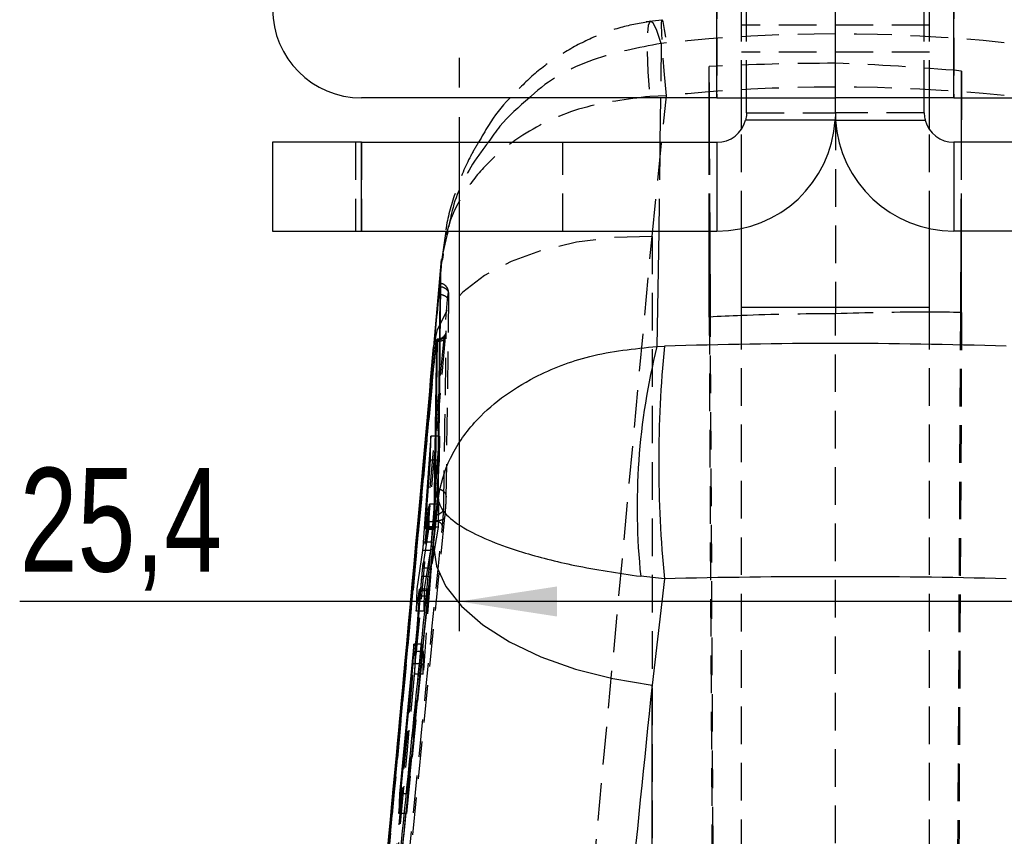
# Model space of a CAD drawing. Extents: x 29 to 415, y 5 to 292.
# Tile 20 of 25: x 256 to 289, y 165 to 193. Entities that reach past the tile are written whole.
import ezdxf

# ---------------------------------------------------------------- set-up
doc = ezdxf.new("R2010")
doc.units = 0
doc.linetypes.add('HIDDEN', pattern=[1.905, 1.27, -0.635])
doc.layers.get('0').update_dxf_attribs({"linetype": 'CONTINUOUS'})
doc.styles.add('SLDTEXTSTYLE0', font='TXT', dxfattribs={"width": 0.75})
doc.dimstyles.new('SLDDIMSTYLE0', dxfattribs={"dimtxt": 3.5, "dimasz": 3.302, "dimexe": 0, "dimexo": 0.0625, "dimgap": 0.875, "dimtad": 1, "dimdec": 3, "dimrnd": 1e-09, "dimzin": 12, "dimtxsty": 'SLDTEXTSTYLE0', "dimsah": 1, "dimcen": 0.09, "dimazin": 3, "dimtfac": 1, "dimtdec": 3, "dimtofl": 0, "dimtmove": 0, "dimatfit": 3, "dimtolj": 1, "dimtzin": 12})

# ---------------------------------------------------------------- blocks, each defined once
blk = doc.blocks.new('_D_8')
at = {"color": 218, "linetype": 'CONTINUOUS'}
for p, q in [((270.701, 189.509), (270.701, 172.149)), ((296.101, 189.509), (296.101, 172.149)), ((270.701, 173.149), (255.86, 173.149)), ((296.101, 173.149), (270.701, 173.149))]:
    blk.add_line(p, q, dxfattribs=at)
for points in [[(270.701, 173.149), (274.003, 172.641), (274.003, 173.657)], [(296.101, 173.149), (292.799, 173.657), (292.799, 172.641)]]:
    blk.add_solid(points, dxfattribs=at)
at = {"color": 218, "linetype": 'CONTINUOUS', "insert": (255.86, 177.661, -13.508), "char_height": 3.5, "attachment_point": 1, "style": 'SLDTEXTSTYLE0'}
blk.add_mtext('25,4', dxfattribs=at)
blk = doc.blocks.new('SW_CENTERMARKSYMBOL_7')
at = {"color": 0, "linetype": 'CONTINUOUS'}
for p, q in [((0, 5), (0, 6)), ((0, 0), (0, 2.5)), ((-5, 0), (-6, 0)), ((0, 0), (-2.5, 0)), ((0, 0), (0, -2.5)), ((0, 0), (2.5, 0)), ((5, 0), (6, 0)), ((0, -5), (0, -6))]:
    blk.add_line(p, q, dxfattribs=at)

msp = doc.modelspace()

# ---------------------------------------------------------------- linework, layer by layer
at = {"color": 7, "linetype": 'CONTINUOUS'}
for p, q in [((279.40082, 190.15875), (279.40082, 218.858749)), ((283.40082, 190.15875), (283.40082, 218.858749)), ((287.40082, 190.15875), (287.40082, 218.858749)), ((279.40082, 190.15875), (267.400819, 190.15875)), ((279.139267, 188.65875), (279.139267, 190.15875)), ((279.152149, 188.65875), (279.144593, 190.15875)), ((279.40082, 190.15875), (283.40082, 190.15875)), ((280.22582, 189.093617), (280.22582, 190.15875)), ((280.40082, 189.65875), (280.40082, 190.15875)), ((287.40082, 190.15875), (283.40082, 190.15875)), ((283.40082, 189.65875), (283.40082, 190.15875)), ((286.40082, 189.65875), (286.40082, 190.15875)), ((286.57582, 189.093617), (286.57582, 190.15875)), ((287.40082, 190.15875), (299.400821, 190.15875)), ((287.657808, 190.15875), (287.650251, 188.65875)), ((287.662383, 188.65875), (287.662383, 190.15875)), ((283.40082, 189.65875), (283.393, 189.40875)), ((283.40082, 189.65875), (283.40864, 189.40875)), ((283.393, 189.40875), (280.369066, 189.40875)), ((283.40864, 189.40875), (286.432574, 189.40875)), ((264.400821, 188.65875), (264.400821, 185.65875)), ((267.400819, 188.65875), (264.400821, 188.65875)), ((267.400819, 185.65875), (267.400819, 188.65875)), ((267.400819, 188.65875), (279.40082, 188.65875)), ((279.40082, 188.65875), (279.40082, 185.65875)), ((287.40082, 188.65875), (287.40082, 185.65875)), ((299.400821, 188.65875), (287.40082, 188.65875)), ((264.400821, 185.65875), (267.400819, 185.65875)), ((267.400819, 185.65875), (279.40082, 185.65875)), ((270.244081, 185.65875), (270.109698, 184.712404)), ((279.139267, 182.757006), (279.139267, 185.65875)), ((279.181867, 182.759193), (279.167261, 185.65875)), ((280.22582, 183.080088), (280.22582, 185.744752)), ((286.57582, 183.080088), (286.57582, 185.744752)), ((299.400821, 185.65875), (287.40082, 185.65875)), ((287.635136, 185.65875), (287.621292, 182.910847)), ((287.662383, 182.910214), (287.662383, 185.65875)), ((270.094677, 184.704308), (269.826952, 181.744932)), ((270.084915, 184.45959), (269.822255, 181.580563)), ((286.57582, 183.080088), (280.22582, 183.080088)), ((280.22582, 182.723773), (280.22582, 183.080088)), ((286.57582, 182.725295), (286.57582, 183.080088)), ((266.139023, 141.300116), (269.92472, 181.939278)), ((269.933961, 181.982662), (269.847058, 176.065895)), ((269.956765, 181.982662), (269.872469, 176.065895)), ((269.953059, 182.001316), (269.932932, 182.001316)), ((269.956772, 181.982663), (269.933961, 181.982663)), ((277.376787, 181.766315), (277.630996, 181.769082)), ((269.742498, 178.737321), (269.486415, 175.148717)), ((269.728167, 177.927413), (269.742498, 178.737321)), ((269.577453, 175.839498), (269.728167, 177.927413)), ((269.830556, 175.026641), (269.995101, 176.610958)), ((269.700743, 176.439627), (269.572641, 175.611812)), ((269.685786, 175.660504), (269.700743, 176.439627)), ((268.736221, 164.333456), (269.9019, 175.874491)), ((269.835571, 175.895321), (269.833815, 175.87739)), ((269.879675, 175.869104), (269.833815, 175.87739)), ((269.872447, 176.065895), (269.847057, 176.065895)), ((269.468634, 174.275894), (269.685786, 175.660504)), ((269.567648, 175.590235), (269.674765, 175.590235)), ((269.678149, 175.611812), (269.572641, 175.611812)), ((269.459569, 174.865492), (269.268515, 173.573001)), ((269.191713, 170.694628), (269.441404, 173.994024)), ((277.630996, 173.918036), (276.827494, 173.999168)), ((277.630996, 173.918036), (277.210506, 170.326653)), ((269.268515, 173.573001), (269.249205, 172.824147)), ((269.249205, 172.824147), (269.358006, 173.550064)), ((269.409307, 173.569895), (269.362625, 173.569895)), ((269.352361, 173.324032), (269.212805, 171.459177)), ((269.390701, 173.324032), (269.352361, 173.324032)), ((269.404328, 173.5041), (269.36331, 173.5041)), ((269.167602, 171.710996), (268.685509, 166.653749)), ((269.149067, 171.044958), (269.167602, 171.710996)), ((269.212805, 171.459177), (269.191713, 170.694628)), ((269.249572, 171.459177), (269.212805, 171.459177)), ((268.662161, 165.98777), (269.149067, 171.044958)), ((277.210506, 137.285743), (277.210506, 170.326653)), ((268.685509, 166.653749), (268.662161, 165.98777)), ((268.726281, 166.653749), (268.685509, 166.653749))]:
    msp.add_line(p, q, dxfattribs=at)
at = {"color": 7, "linetype": 'HIDDEN'}
for p, q in [((279.40082, 218.858749), (279.40082, 190.15875)), ((280.40082, 190.15875), (280.40082, 218.858749)), ((286.40082, 190.15875), (286.40082, 218.858749)), ((287.40082, 218.858749), (287.40082, 190.15875)), ((280.22582, 192.615032), (280.22582, 204.457796)), ((286.57582, 192.615032), (286.57582, 204.457796)), ((277.543212, 192.781659), (277.01328, 192.729368)), ((286.57582, 192.615032), (280.22582, 192.615032)), ((280.22582, 190.15875), (280.22582, 192.615032)), ((286.57582, 190.15875), (286.57582, 192.615032)), ((277.520552, 191.996386), (277.497179, 190.15875)), ((277.697883, 192.018093), (277.520552, 191.996386)), ((286.57582, 191.703907), (280.22582, 191.703907)), ((279.139267, 190.15875), (279.139267, 191.215928)), ((279.144593, 190.15875), (279.139267, 191.215928)), ((287.662383, 191.066807), (287.657808, 190.15875)), ((287.662383, 190.15875), (287.662383, 191.066807)), ((277.697883, 190.229869), (277.135814, 190.209174)), ((277.210506, 185.475849), (277.697883, 190.229869)), ((280.40082, 189.65875), (283.40082, 189.65875)), ((283.40082, 189.65875), (283.40082, 182.867381)), ((286.40082, 189.65875), (283.40082, 189.65875)), ((280.22582, 185.744752), (280.22582, 189.093617)), ((286.57582, 185.744752), (286.57582, 189.093617)), ((267.20082, 188.65875), (267.20082, 185.65875)), ((267.400819, 188.65875), (267.400819, 185.65875)), ((274.20082, 185.65875), (274.20082, 188.65875)), ((279.139267, 185.65875), (279.139267, 188.65875)), ((279.167261, 185.65875), (279.152149, 188.65875)), ((287.650251, 188.65875), (287.635136, 185.65875)), ((287.662383, 185.65875), (287.662383, 188.65875)), ((273.464597, 144.882441), (277.210506, 185.475849)), ((277.210506, 185.475849), (277.210506, 142.224338)), ((266.389496, 140.946016), (270.307654, 183.347188)), ((270.340389, 183.502803), (270.25318, 176.667867)), ((283.40082, 105.930608), (283.40082, 182.867381)), ((287.662383, 182.910214), (287.270825, 105.959233)), ((287.621292, 182.910847), (287.32573, 124.246818)), ((279.139267, 182.757006), (279.530055, 105.971475)), ((279.47313, 124.938012), (279.181867, 182.759193)), ((280.22582, 132.134405), (280.22582, 182.723773)), ((286.57582, 132.134405), (286.57582, 182.725295)), ((269.92682, 181.939278), (269.92472, 181.939278)), ((269.92682, 181.939277), (269.926867, 181.938871)), ((270.032647, 178.737321), (269.742498, 178.737321)), ((269.766474, 175.148717), (270.032647, 178.737321)), ((270.032647, 178.737321), (270.020143, 177.927413)), ((270.020143, 177.927413), (269.728167, 177.927413)), ((270.020143, 177.927413), (269.864533, 175.839498)), ((269.997173, 176.439627), (269.700743, 176.439627)), ((269.860961, 175.611812), (269.997173, 176.439627)), ((269.997173, 176.439627), (269.985145, 175.660504)), ((266.152113, 138.661486), (269.903289, 175.874491)), ((270.206592, 176.005605), (266.455341, 138.789502)), ((269.854401, 175.672097), (269.567287, 175.672097)), ((269.864533, 175.839498), (269.577453, 175.839498)), ((269.674765, 175.590235), (269.85556, 175.590235)), ((269.860961, 175.611812), (269.678149, 175.611812)), ((269.985145, 175.660504), (269.685786, 175.660504)), ((269.985145, 175.660504), (269.755238, 174.275894)), ((269.525539, 173.573001), (269.738215, 174.865492)), ((269.738215, 174.865492), (269.561102, 174.865492)), ((269.766474, 175.148717), (269.605521, 175.148717)), ((269.755238, 174.275894), (269.468634, 174.275895)), ((269.726999, 173.994024), (269.441404, 173.994024)), ((269.726999, 173.994024), (269.481104, 170.694628)), ((269.640034, 173.569895), (269.409307, 173.569895)), ((269.513978, 172.824147), (269.525539, 173.573001)), ((269.63472, 173.550064), (269.513978, 172.824147)), ((269.635888, 173.55649), (269.63472, 173.550059)), ((269.631142, 173.324032), (269.390701, 173.324032)), ((269.641657, 173.5041), (269.404328, 173.5041)), ((269.513978, 172.824147), (269.249205, 172.824147)), ((268.927161, 166.653749), (269.432611, 171.710996)), ((269.432611, 171.710996), (269.167602, 171.710996)), ((269.492907, 171.459177), (269.249572, 171.459177)), ((269.481104, 170.694628), (269.492907, 171.459177)), ((269.422329, 171.044958), (268.91688, 165.98777)), ((269.422329, 171.044958), (269.149067, 171.044958)), ((269.481104, 170.694628), (269.191713, 170.694628)), ((268.927161, 166.653749), (268.726281, 166.653749)), ((268.91688, 165.98777), (268.662161, 165.98777))]:
    msp.add_line(p, q, dxfattribs=at)
at = {"color": 8, "linetype": 'CONTINUOUS'}
for p, q in [((277.497179, 190.15875), (277.478101, 188.65875)), ((277.436673, 185.65875), (277.376787, 181.766315)), ((269.831189, 181.744203), (269.822255, 181.580563)), ((269.561102, 174.865492), (269.459569, 174.865493)), ((269.605521, 175.148717), (269.486415, 175.148717))]:
    msp.add_line(p, q, dxfattribs=at)
at = {"color": 7, "linetype": 'HIDDEN', "flags": 128}
for points in [[(277.520552, 191.996386), (277.373599, 192.439887), (277.248635, 192.693281), (277.150049, 192.747668), (277.081306, 192.601139), (277.044817, 192.258839), (277.041867, 191.732792), (277.072559, 191.041476), (277.135814, 190.209174)], [(277.697883, 190.229869), (277.623806, 191.073673), (277.568923, 191.774057), (277.535192, 192.306068), (277.523813, 192.65075), (277.535192, 192.795822), (277.568923, 192.736114), (277.623806, 192.473755), (277.697883, 192.018093)], [(277.210506, 185.475849), (275.906657, 185.437117), (274.656499, 185.280305), (273.493402, 185.009597), (272.448408, 184.632218), (271.549411, 184.158243), (270.820406, 183.600321), (270.280851, 182.973344), (269.945147, 182.294048), (269.831189, 181.744203)]]:
    msp.add_lwpolyline(points, dxfattribs=at)
at = {"color": 8, "linetype": 'CONTINUOUS', "flags": 128}
msp.add_lwpolyline([(269.953035, 181.999401), (269.95574, 181.998862), (269.956773, 181.982694), (269.956772, 181.982663), (269.956772, 181.982663)], dxfattribs=at)
at = {"color": 7, "linetype": 'CONTINUOUS', "flags": 128}
for points in [[(269.956772, 181.982663), (270.013268, 181.986971), (270.041092, 181.992569)], [(269.901929, 175.874768), (269.903666, 175.891796), (269.905402, 175.908823)], [(269.830556, 175.026641), (269.929671, 174.339896), (270.247826, 173.653952), (270.776297, 172.987619), (271.500595, 172.359165), (272.400859, 171.785824), (273.452405, 171.283315), (274.626402, 170.865416), (275.890657, 170.543587), (277.210506, 170.326653)]]:
    msp.add_lwpolyline(points, dxfattribs=at)
at = {"color": 7, "linetype": 'CONTINUOUS'}
for centre, radius, start, end in [((267.40082, 193.15875), 3, 180, 270), ((279.40082, 189.65875), 1, 270, 345.5224878), ((279.40082, 189.65875), 4, 270, 356.4166783), ((287.40082, 189.65875), 4, 183.5833217, 270), ((287.40082, 189.65875), 1, 194.4775122, 270), ((299.093131, 176.327538), 22.387048, 165.9396961, 185.9698583), ((316.600901, 177.843559), 39.167119, 174.2478756, 185.7521244)]:
    msp.add_arc(centre, radius, start, end, dxfattribs=at)
at = {"color": 7, "linetype": 'HIDDEN'}
msp.add_arc((269.989717, 182.260771), 0.273079, 280.8437907, 352.3089926, dxfattribs=at)
for centre, major_axis, ratio, start_param, end_param in [((283.420614, 99.398251), (0, 92.920021), 0.766820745, 6.203341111, 6.363587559), ((283.420614, 129.607651), (71.253, 0), 0.866206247, 1.571074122, 1.630919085), ((283.420614, 129.606949), (70.739868, -9.903255), 0.861925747, 1.631315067, 1.691159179), ((283.420614, 99.398251), (0, 91.126002), 0.78191733, 6.203341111, 6.363587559), ((283.420614, 121.778463), (71.253, 0), 0.857352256, 1.571074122, 1.615648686), ((283.420614, 121.779165), (70.804009, 9.35885), 0.853350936, 1.414179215, 1.458753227), ((269.877264, 175.870314), (0.022013, 0.281119), 0.036712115, 1.683507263, 2.356230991), ((269.61817, 173.290125), (0.022042, 0.281481), 0.036712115, 4.836013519, 5.578838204)]:
    msp.add_ellipse(centre, major_axis=major_axis, ratio=ratio, start_param=start_param, end_param=end_param, dxfattribs=at)
at = {"color": 7, "linetype": 'CONTINUOUS'}
for centre, major_axis, ratio, start_param, end_param in [((283.420614, 121.779165), (70.804009, 9.35885), 0.853350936, 1.398909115, 1.414179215), ((283.420614, 121.778463), (71.253, 0), 0.857352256, 1.615648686, 1.630919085), ((283.420614, 153.380926), (71.253, 0), 0.399735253, 1.489994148, 1.652140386), ((283.420614, 153.380926), (71.253, 0), 0.289184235, 1.489994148, 1.652140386)]:
    msp.add_ellipse(centre, major_axis=major_axis, ratio=ratio, start_param=start_param, end_param=end_param, dxfattribs=at)
at = {"color": 7, "linetype": 'HIDDEN'}
for points, knots in [([(277.160574, 192.74264), (276.822112, 192.683025), (276.117211, 192.558867), (275.086102, 192.165611), (274.096354, 191.627022), (273.187328, 190.958721), (272.673768, 190.425125), (272.417394, 190.15875)], [0, 0, 0, 0, 0.186619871, 0.388665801, 0.596967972, 0.798803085, 1, 1, 1, 1]), ([(277.520552, 191.996386), (276.744438, 191.85155), (275.169371, 191.557615), (273.685005, 190.757613), (273.089405, 190.179597), (273.067923, 190.15875)], [0, 0, 0, 0, 0.483572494, 0.981373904, 1, 1, 1, 1]), ([(277.135814, 190.209174), (276.362414, 190.113065), (274.792856, 189.91802), (273.03679, 189.084731), (271.807814, 188.144702), (270.942974, 187.151687), (270.304464, 185.99624), (270.186701, 185.119836), (270.131556, 184.709446)], [0, 0, 0, 0, 0.2090232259, 0.4241970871, 0.5539614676, 0.6879542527, 0.8538794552, 1, 1, 1, 1]), ([(271.354645, 188.65875), (271.263131, 188.508885), (270.959169, 188.01111), (270.596562, 187.068941), (270.317854, 186.210761), (270.252898, 185.724724), (270.244081, 185.65875)], [0, 0, 0, 0, 0.1633778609, 0.5426572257, 0.9379202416, 1, 1, 1, 1]), ([(271.681209, 188.65875), (271.521604, 188.447861), (270.991942, 187.748006), (270.506283, 186.720538), (270.362571, 185.891004), (270.322335, 185.65875)], [0, 0, 0, 0, 0.236956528, 0.7863618, 1, 1, 1, 1]), ([(277.478101, 188.65875), (277.47105, 188.067695), (277.45912, 187.067833), (277.443188, 186.067678), (277.436673, 185.65875)], [0, 0, 0, 0, 0.5911357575, 1, 1, 1, 1]), ([(270.34112, 183.522014), (270.34121, 183.530788), (270.341535, 183.562667), (270.341572, 183.594721), (270.332162, 183.65674), (270.313995, 183.714462), (270.27394, 183.78286), (270.204298, 183.846894), (270.12492, 183.887354), (270.071754, 183.887774), (270.054622, 183.887909)], [0, 0, 0, 0, 0.081146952, 0.294829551, 0.369553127, 0.469317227, 0.591781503, 0.747542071, 0.918648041, 1, 1, 1, 1]), ([(270.007716, 183.532555), (270.046456, 183.527447), (270.125133, 183.517074), (270.224824, 183.472516), (270.294883, 183.412959), (270.303379, 183.368917), (270.307627, 183.346895)], [0, 0, 0, 0, 0.2443282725, 0.496215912, 0.7481070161, 1, 1, 1, 1]), ([(270.061129, 183.78652), (270.073836, 183.785172), (270.107292, 183.781621), (270.159583, 183.766562), (270.214466, 183.739644), (270.261815, 183.703457), (270.299719, 183.659734), (270.326259, 183.610281), (270.341484, 183.557125), (270.340754, 183.52091), (270.340389, 183.502803)], [0, 0, 0, 0, 0.080450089, 0.211813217, 0.343178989, 0.474541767, 0.60590746, 0.737272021, 0.868637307, 1, 1, 1, 1]), ([(270.307654, 183.347192), (270.31041, 183.376396), (270.317264, 183.44901), (270.327126, 183.531441), (270.335464, 183.57455), (270.340233, 183.565825), (270.340341, 183.52271), (270.34039, 183.502811)], [0, 0, 0, 0, 0.148692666, 0.369715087, 0.590399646, 0.810949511, 1, 1, 1, 1]), ([(270.247185, 182.230886), (270.247274, 182.231404), (270.247557, 182.233042), (270.246001, 182.225171), (270.240108, 182.204235), (270.222826, 182.159829), (270.180302, 182.096851), (270.115458, 182.039965), (270.06137, 182.024498), (270.040196, 182.018442)], [0, 0, 0, 0, 0.0401968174, 0.1273567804, 0.1982524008, 0.3180375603, 0.5436360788, 0.8213388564, 1, 1, 1, 1]), ([(270.175806, 176.304772), (270.177434, 176.407153), (270.185572, 176.91906), (270.216012, 178.892254), (270.2409, 180.76299), (270.260339, 182.224222)], [0, 0, 0, 0, 0.051885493, 0.259427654, 1, 1, 1, 1]), ([(270.260339, 182.224225), (270.260257, 182.245737), (270.260099, 182.287149), (270.254941, 182.286916), (270.246973, 182.240945), (270.238153, 182.1643), (270.232377, 182.103199), (270.230393, 182.082203)], [0, 0, 0, 0, 0.2299584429, 0.4426902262, 0.6633893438, 0.8843313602, 1, 1, 1, 1]), ([(266.148125, 141.299215), (266.148189, 141.299898), (266.783352, 148.08319), (268.052262, 161.62612), (269.302369, 175.172586), (269.92682, 181.939278)], [0, 0, 0, 0, 0.000050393, 0.500508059, 1, 1, 1, 1]), ([(270.230393, 182.082203), (269.605914, 175.315017), (268.342878, 161.628086), (267.060699, 147.941146), (266.412465, 141.021398)], [0, 0, 0, 0, 0.494426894, 1, 1, 1, 1]), ([(269.926867, 181.938871), (269.966393, 181.93877), (270.045444, 181.938569), (270.145369, 181.969709), (270.215703, 182.018951), (270.225496, 182.061119), (270.230393, 182.082203)], [0, 0, 0, 0, 0.249999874, 0.499998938, 0.749998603, 1, 1, 1, 1]), ([(269.926867, 181.938871), (269.926907, 181.939007), (269.928886, 181.945669), (269.934623, 181.964013), (269.943228, 181.987159), (269.950329, 182.001264), (269.952409, 181.999832), (269.953035, 181.999401)], [0, 0, 0, 0, 0.003604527, 0.176741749, 0.516547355, 0.854331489, 1, 1, 1, 1]), ([(269.977814, 176.954034), (269.989444, 176.952695), (270.021932, 176.948953), (270.073435, 176.933997), (270.128577, 176.906702), (270.176041, 176.870083), (270.213884, 176.825892), (270.24017, 176.775991), (270.254949, 176.722434), (270.253769, 176.68605), (270.253179, 176.667858)], [0, 0, 0, 0, 0.0737763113, 0.2060949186, 0.3384111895, 0.4707286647, 0.6030461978, 0.7353625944, 0.8676797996, 1, 1, 1, 1]), ([(270.253179, 176.667858), (270.252662, 176.646565), (270.251397, 176.594477), (270.244998, 176.472737), (270.234217, 176.315284), (270.220792, 176.150055), (270.211255, 176.053042), (270.206592, 176.005605)], [0, 0, 0, 0, 0.148309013, 0.362796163, 0.577757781, 0.793535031, 1, 1, 1, 1]), ([(270.175806, 176.304772), (270.16847, 176.272684), (270.153797, 176.208506), (270.082471, 176.130128), (269.985528, 176.075994), (269.910155, 176.069262), (269.872469, 176.065895)], [0, 0, 0, 0, 0.249995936, 0.499999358, 0.750000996, 1, 1, 1, 1]), ([(270.133253, 175.698245), (270.136006, 175.726127), (270.14313, 175.798283), (270.1544, 175.930713), (270.165162, 176.078488), (270.173162, 176.213824), (270.174915, 176.274137), (270.175806, 176.304772)], [0, 0, 0, 0, 0.1352917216, 0.350108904, 0.5645912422, 0.7788387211, 1, 1, 1, 1]), ([(270.133253, 175.698245), (270.129023, 175.719079), (270.120564, 175.760746), (270.050275, 175.81744), (269.964895, 175.856432), (269.902466, 175.865715), (269.879675, 175.869104)], [0, 0, 0, 0, 0.279728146, 0.559448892, 0.839172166, 1, 1, 1, 1]), ([(270.206566, 176.005356), (270.201729, 175.985541), (270.192055, 175.945912), (270.121805, 175.900499), (270.021906, 175.872626), (269.942845, 175.874036), (269.903315, 175.874741)], [0, 0, 0, 0, 0.250002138, 0.499998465, 0.750002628, 1, 1, 1, 1]), ([(266.50571, 139.468436), (267.10768, 145.542747), (268.304613, 157.620677), (269.526089, 169.695948), (270.133253, 175.698245)], [0, 0, 0, 0, 0.502926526, 1, 1, 1, 1]), ([(269.854401, 175.672097), (269.853702, 175.651743), (269.852304, 175.611035), (269.853604, 175.598393), (269.854254, 175.592072)], [0, 0, 0, 0, 0.5000051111, 1, 1, 1, 1]), ([(269.85556, 175.593753), (269.856299, 175.593413), (269.857626, 175.592801), (269.859936, 175.605969), (269.860961, 175.611812)], [0, 0, 0, 0, 0.55624445, 1, 1, 1, 1]), ([(269.738215, 174.865493), (269.740414, 174.880656), (269.744811, 174.910981), (269.752904, 174.987659), (269.76043, 175.070225), (269.764655, 175.125093), (269.766474, 175.148717)], [0, 0, 0, 0, 0.2659758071, 0.5319229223, 0.7984685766, 1, 1, 1, 1]), ([(269.755238, 174.275895), (269.753044, 174.260869), (269.748655, 174.230818), (269.740552, 174.15431), (269.733034, 174.072047), (269.728805, 174.017372), (269.726999, 173.994024)], [0, 0, 0, 0, 0.266743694, 0.533455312, 0.800762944, 1, 1, 1, 1]), ([(269.641657, 173.5041), (269.642043, 173.521366), (269.642816, 173.555897), (269.641787, 173.574258), (269.64015, 173.569145), (269.640034, 173.56878)], [0, 0, 0, 0, 0.481527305, 0.963012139, 1, 1, 1, 1])]:
    msp.add_open_spline(points, degree=3, knots=knots, dxfattribs=at)
at = {"color": 7, "linetype": 'CONTINUOUS'}
for points, knots in [([(272.417394, 190.15875), (272.409916, 190.15143), (272.127922, 189.875433), (271.760265, 189.374245), (271.462965, 188.849821), (271.354645, 188.65875)], [0, 0, 0, 0, 0.017021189, 0.641855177, 1, 1, 1, 1]), ([(280.40082, 189.65875), (280.397533, 189.591937), (280.393432, 189.508558), (280.373105, 189.425294), (280.369066, 189.40875)], [0, 0, 0, 0, 0.801310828, 1, 1, 1, 1]), ([(286.40082, 189.65875), (286.404107, 189.591937), (286.408209, 189.508558), (286.428536, 189.425294), (286.432574, 189.40875)], [0, 0, 0, 0, 0.801310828, 1, 1, 1, 1]), ([(269.995101, 176.610958), (270.011582, 177.911264), (270.044706, 180.524778), (270.071468, 183.143676), (270.084915, 184.45959)], [0, 0, 0, 0, 0.497531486, 1, 1, 1, 1]), ([(270.05045, 183.884354), (270.046036, 183.862679), (270.037203, 183.819309), (270.02136, 183.678525), (270.011211, 183.569939), (270.007716, 183.532555)], [0, 0, 0, 0, 0.395804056, 0.791982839, 1, 1, 1, 1]), ([(270.061129, 183.786507), (270.061144, 183.826628), (270.061167, 183.889025), (270.056093, 183.883799), (270.054281, 183.881934)], [0, 0, 0, 0, 0.6429916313, 1, 1, 1, 1]), ([(270.007695, 183.532319), (269.992238, 183.361936), (269.914954, 182.510021), (269.589833, 178.931989), (268.314666, 164.970166), (267.079268, 151.689551), (266.097465, 141.135097)], [0, 0, 0, 0, 0.012056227, 0.060281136, 0.253180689, 1, 1, 1, 1]), ([(269.977814, 176.954019), (269.979038, 177.04261), (269.985913, 177.540354), (270.01646, 179.816926), (270.041098, 182.006457), (270.061128, 183.786501)], [0, 0, 0, 0, 0.038918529, 0.218660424, 1, 1, 1, 1]), ([(269.92472, 181.939278), (269.925888, 181.951341), (269.928242, 181.975656), (269.930063, 181.987983), (269.930981, 181.994194)], [0, 0, 0, 0, 0.496086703, 1, 1, 1, 1]), ([(269.932932, 182.001036), (269.932958, 182.001129), (269.933664, 182.003684), (269.933999, 181.996608), (269.933971, 181.986246), (269.933961, 181.982663)], [0, 0, 0, 0, 0.024086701, 0.662533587, 1, 1, 1, 1]), ([(270.040196, 182.018442), (270.02777, 182.012992), (270.000064, 182.00084), (269.969847, 182.00432), (269.953182, 182.006239)], [0, 0, 0, 0, 0.448508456, 1, 1, 1, 1]), ([(269.825257, 181.749215), (269.645818, 179.755135), (268.818986, 170.566665), (267.959607, 161.37643), (267.286731, 154.180658)], [0, 0, 0, 0, 0.21701973, 1, 1, 1, 1]), ([(269.995101, 176.610958), (269.995623, 176.615198), (270.053586, 177.086367), (270.324797, 177.990695), (271.099723, 179.135364), (272.097767, 180.046179), (273.372534, 180.839306), (275.123696, 181.529545), (276.604114, 181.685117), (277.376787, 181.766315)], [0, 0, 0, 0, 0.001605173, 0.17840831, 0.346059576, 0.479153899, 0.612217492, 0.797605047, 1, 1, 1, 1]), ([(269.905402, 175.908823), (269.913326, 175.991186), (269.929173, 176.155906), (269.950669, 176.427978), (269.967162, 176.678761), (269.975693, 176.855041), (269.977274, 176.928851), (269.977813, 176.954013)], [0, 0, 0, 0, 0.221584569, 0.443155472, 0.664556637, 0.88564793, 1, 1, 1, 1]), ([(269.995101, 176.610958), (269.995216, 176.609416), (270.007909, 176.438033), (270.190916, 176.091749), (270.85069, 175.606421), (271.754041, 175.178589), (272.943116, 174.761672), (274.614667, 174.328574), (276.068617, 174.112136), (276.827494, 173.999168)], [0, 0, 0, 0, 0.001605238, 0.178402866, 0.346054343, 0.479146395, 0.612207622, 0.797595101, 1, 1, 1, 1]), ([(269.833815, 175.87739), (269.823527, 175.776072), (269.742619, 174.979288), (269.379846, 171.400584), (268.179049, 159.483047), (267.066668, 148.258389), (266.230063, 139.816486)], [0, 0, 0, 0, 0.008430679, 0.066300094, 0.297777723, 1, 1, 1, 1]), ([(269.872426, 176.065884), (269.871528, 176.056445), (269.869727, 176.037515), (269.861798, 175.995532), (269.851038, 175.949461), (269.841646, 175.915332), (269.836436, 175.89817), (269.835571, 175.895321)], [0, 0, 0, 0, 0.235687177, 0.472673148, 0.71156516, 0.952111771, 1, 1, 1, 1]), ([(269.847057, 176.065884), (269.846773, 176.056476), (269.846203, 176.037659), (269.843718, 175.995682), (269.84035, 175.949359), (269.83743, 175.915096), (269.835824, 175.898009), (269.835571, 175.895321)], [0, 0, 0, 0, 0.239239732, 0.478507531, 0.717386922, 0.955542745, 1, 1, 1, 1]), ([(269.565781, 175.601074), (269.565684, 175.612395), (269.565538, 175.629424), (269.566848, 175.661383), (269.567287, 175.672097)], [0, 0, 0, 0, 0.66476171, 1, 1, 1, 1]), ([(269.567287, 175.672097), (269.568496, 175.696671), (269.57091, 175.745731), (269.575274, 175.80828), (269.577453, 175.839498)], [0, 0, 0, 0, 0.50090801, 1, 1, 1, 1]), ([(269.572641, 175.611812), (269.570773, 175.600305), (269.568582, 175.586817), (269.567768, 175.591769), (269.567648, 175.592497)], [0, 0, 0, 0, 0.853116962, 1, 1, 1, 1]), ([(266.506316, 142.2324), (267.083515, 148.003777), (268.177867, 158.946123), (269.300187, 169.866197), (269.830556, 175.026641)], [0, 0, 0, 0, 0.5274350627, 1, 1, 1, 1]), ([(269.486415, 175.148717), (269.48404, 175.117444), (269.47929, 175.054902), (269.471419, 174.967908), (269.464565, 174.902049), (269.461076, 174.876523), (269.459569, 174.865493)], [0, 0, 0, 0, 0.265567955, 0.531095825, 0.797395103, 1, 1, 1, 1]), ([(269.441404, 173.994024), (269.443838, 174.025382), (269.448705, 174.088094), (269.456707, 174.174925), (269.463625, 174.240093), (269.467132, 174.265157), (269.468634, 174.275895)], [0, 0, 0, 0, 0.266372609, 0.532709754, 0.799805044, 1, 1, 1, 1]), ([(269.358005, 173.550059), (269.359626, 173.558808), (269.3629, 173.576477), (269.364808, 173.562256), (269.364351, 173.530971), (269.363447, 173.507644), (269.36331, 173.5041)], [0, 0, 0, 0, 0.3123950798, 0.6308610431, 0.9439131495, 1, 1, 1, 1]), ([(269.36331, 173.5041), (269.362222, 173.481213), (269.360048, 173.435442), (269.355568, 173.367928), (269.35283, 173.330449), (269.352361, 173.324032)], [0, 0, 0, 0, 0.453214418, 0.906391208, 1, 1, 1, 1]), ([(277.210506, 170.326653), (276.680077, 165.151604), (275.5564, 154.188615), (274.460473, 143.222296), (273.881876, 137.432598)], [0, 0, 0, 0, 0.472047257, 1, 1, 1, 1])]:
    msp.add_open_spline(points, degree=3, knots=knots, dxfattribs=at)
at = {"color": 8, "linetype": 'CONTINUOUS'}
for points, knots in [([(273.067923, 190.15875), (272.715233, 189.856418), (272.190707, 189.406786), (271.806933, 188.843336), (271.681209, 188.65875)], [0, 0, 0, 0, 0.672399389, 1, 1, 1, 1]), ([(270.322335, 185.65875), (270.220441, 185.267908), (270.117027, 184.871236), (270.08538, 184.465553), (270.084915, 184.45959)], [0, 0, 0, 0, 0.985301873, 1, 1, 1, 1]), ([(270.131556, 184.709446), (270.110433, 184.631439), (270.088088, 184.548919), (270.08508, 184.464222), (270.084915, 184.45959)], [0, 0, 0, 0, 0.945309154, 1, 1, 1, 1]), ([(269.822255, 181.580563), (269.759634, 180.89518), (268.922862, 171.736729), (268.070285, 162.563939), (267.281511, 154.077605)], [0, 0, 0, 0, 0.074836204, 1, 1, 1, 1])]:
    msp.add_open_spline(points, degree=3, knots=knots, dxfattribs=at)

# ---------------------------------------------------------------- block references
at = {"color": 218, "linetype": 'CONTINUOUS'}
msp.add_blockref('SW_CENTERMARKSYMBOL_7', (270.70082, 196.50875), dxfattribs=at)

# ---------------------------------------------------------------- dimensions: what is measured, and where the dimension line sits
dim = msp.add_linear_dim(base=(270.70082, 173.149476), p1=(296.10082, 190.50875), p2=(270.70082, 190.50875), dimstyle='SLDDIMSTYLE0', dxfattribs=at)
dim.commit()
dim.dimension.update_dxf_attribs({"geometry": '_D_8', "text_midpoint": (261.807228, 173.149476), "dimtype": 160})

doc.saveas('drawing.dxf')
